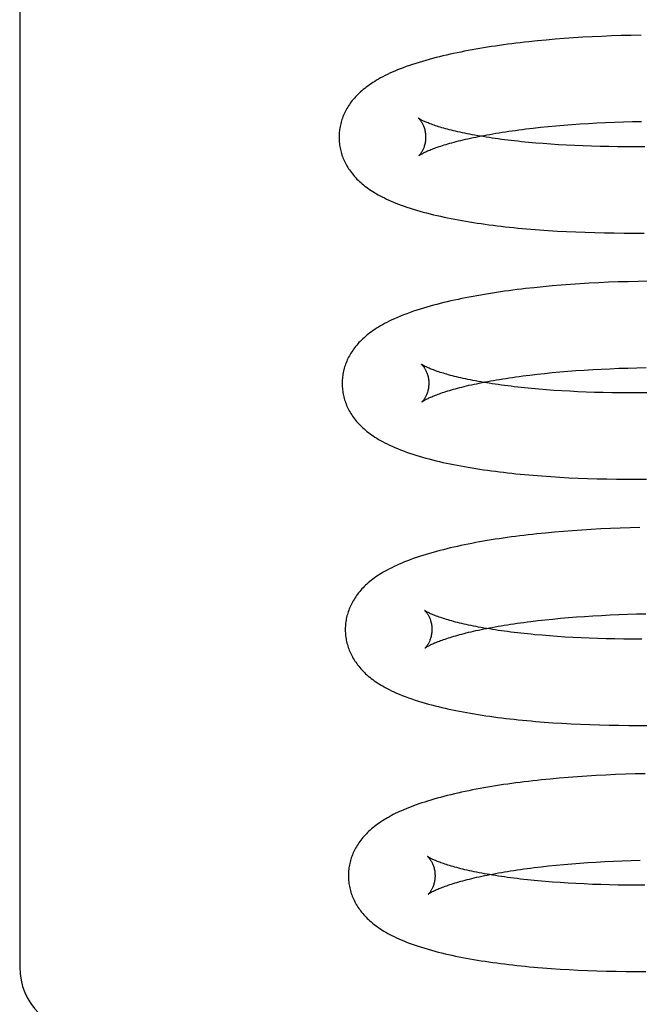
# Model space of a CAD drawing. Header units: inches. Extents: x 0 to 212, y 0 to 138.
# Tile 26 of 100: x 31.429 to 31.572, y 53.652 to 53.879. Entities that reach past the tile are written whole.
import ezdxf

# ---------------------------------------------------------------- set-up
doc = ezdxf.new("R2010")
doc.units = ezdxf.units.IN
doc.header["$LTSCALE"] = 11.6875
doc.header["$MEASUREMENT"] = 0
doc.linetypes.add('HIDDEN', pattern=[0.2, 0.1, -0.1])
doc.layers.add('DEFAULT_2', color=8, linetype='HIDDEN')

msp = doc.modelspace()

# ---------------------------------------------------------------- linework, layer by layer
at = {"layer": 'DEFAULT_2', "color": 8, "linetype": 'HIDDEN'}
for p, q in [((31.42919, 53.91464), (31.42919, 53.66043)), ((31.55074, 53.87433), (31.5487, 53.87413)), ((31.5528, 53.8745), (31.55074, 53.87433)), ((31.5549, 53.87467), (31.5528, 53.8745)), ((31.55703, 53.87482), (31.5549, 53.87467)), ((31.55918, 53.87496), (31.55703, 53.87482)), ((31.56136, 53.87508), (31.55918, 53.87496)), ((31.56357, 53.87518), (31.56136, 53.87508)), ((31.56581, 53.87527), (31.56357, 53.87518)), ((31.56806, 53.87535), (31.56581, 53.87527)), ((31.57034, 53.87541), (31.56806, 53.87535)), ((31.57265, 53.87546), (31.57034, 53.87541)), ((31.5487, 53.87413), (31.54669, 53.87392)), ((31.54603, 53.85381), (31.5477, 53.854)), ((31.5477, 53.854), (31.5494, 53.85419)), ((31.5494, 53.85419), (31.55115, 53.85437)), ((31.55115, 53.85437), (31.55294, 53.85453)), ((31.55294, 53.85453), (31.55477, 53.85469)), ((31.55477, 53.85469), (31.55664, 53.85483)), ((31.55664, 53.85483), (31.55854, 53.85497)), ((31.55854, 53.85497), (31.56048, 53.85509)), ((31.56048, 53.85509), (31.56245, 53.8552)), ((31.56245, 53.8552), (31.56445, 53.85529)), ((31.56445, 53.85529), (31.56649, 53.85538)), ((31.56649, 53.85538), (31.56855, 53.85545)), ((31.56855, 53.85545), (31.57064, 53.8555)), ((31.57064, 53.8555), (31.57275, 53.85555)), ((31.55004, 53.85043), (31.54831, 53.85057)), ((31.5518, 53.8503), (31.55004, 53.85043)), ((31.5536, 53.85019), (31.5518, 53.8503)), ((31.55544, 53.85008), (31.5536, 53.85019)), ((31.55731, 53.84999), (31.55544, 53.85008)), ((31.55922, 53.84991), (31.55731, 53.84999)), ((31.56117, 53.84984), (31.55922, 53.84991)), ((31.56315, 53.84979), (31.56117, 53.84984)), ((31.56515, 53.84975), (31.56315, 53.84979)), ((31.56719, 53.84972), (31.56515, 53.84975)), ((31.56925, 53.84971), (31.56719, 53.84972)), ((31.57135, 53.84971), (31.56925, 53.84971)), ((31.57346, 53.84972), (31.57135, 53.84971)), ((31.55121, 53.83039), (31.5533, 53.83026)), ((31.5533, 53.83026), (31.55542, 53.83015)), ((31.55542, 53.83015), (31.55756, 53.83005)), ((31.55756, 53.83005), (31.55974, 53.82997)), ((31.55974, 53.82997), (31.56194, 53.8299)), ((31.56194, 53.8299), (31.56416, 53.82985)), ((31.56416, 53.82985), (31.56642, 53.82982)), ((31.56642, 53.82982), (31.56869, 53.8298)), ((31.56869, 53.8298), (31.57099, 53.8298)), ((31.57099, 53.8298), (31.57331, 53.82981)), ((31.55207, 53.81759), (31.55001, 53.8174)), ((31.55417, 53.81777), (31.55207, 53.81759)), ((31.5563, 53.81793), (31.55417, 53.81777)), ((31.55845, 53.81807), (31.5563, 53.81793)), ((31.56064, 53.81821), (31.55845, 53.81807)), ((31.56285, 53.81832), (31.56064, 53.81821)), ((31.56509, 53.81843), (31.56285, 53.81832)), ((31.56735, 53.81851), (31.56509, 53.81843)), ((31.56964, 53.81858), (31.56735, 53.81851)), ((31.57195, 53.81864), (31.56964, 53.81858)), ((31.57428, 53.81868), (31.57195, 53.81864)), ((31.55001, 53.8174), (31.54798, 53.81719)), ((31.54693, 53.79704), (31.54861, 53.79723)), ((31.54861, 53.79723), (31.55032, 53.79742)), ((31.55032, 53.79742), (31.55208, 53.7976)), ((31.55208, 53.7976), (31.55388, 53.79776)), ((31.55388, 53.79776), (31.55572, 53.79792)), ((31.55572, 53.79792), (31.55759, 53.79806)), ((31.55759, 53.79806), (31.5595, 53.79819)), ((31.5595, 53.79819), (31.56145, 53.79831)), ((31.56145, 53.79831), (31.56343, 53.79842)), ((31.56343, 53.79842), (31.56544, 53.79851)), ((31.56544, 53.79851), (31.56748, 53.79859)), ((31.56748, 53.79859), (31.56955, 53.79866)), ((31.56955, 53.79866), (31.57165, 53.79872)), ((31.57165, 53.79872), (31.57377, 53.79876)), ((31.55076, 53.79364), (31.54904, 53.79378)), ((31.55252, 53.79351), (31.55076, 53.79364)), ((31.55432, 53.7934), (31.55252, 53.79351)), ((31.55616, 53.79329), (31.55432, 53.7934)), ((31.55804, 53.7932), (31.55616, 53.79329)), ((31.55995, 53.79312), (31.55804, 53.7932)), ((31.5619, 53.79305), (31.55995, 53.79312)), ((31.56387, 53.793), (31.5619, 53.79305)), ((31.56588, 53.79295), (31.56387, 53.793)), ((31.56792, 53.79293), (31.56588, 53.79295)), ((31.56998, 53.79291), (31.56792, 53.79293)), ((31.57207, 53.79292), (31.56998, 53.79291)), ((31.57419, 53.79293), (31.57207, 53.79292)), ((31.55176, 53.77361), (31.55385, 53.77348)), ((31.55385, 53.77348), (31.55596, 53.77336)), ((31.55596, 53.77336), (31.55811, 53.77327)), ((31.55811, 53.77327), (31.56028, 53.77318)), ((31.56028, 53.77318), (31.56248, 53.77312)), ((31.56248, 53.77312), (31.56471, 53.77306)), ((31.56471, 53.77306), (31.56696, 53.77303)), ((31.56696, 53.77303), (31.56924, 53.77301)), ((31.56924, 53.77301), (31.57154, 53.773)), ((31.57154, 53.773), (31.57386, 53.77302)), ((31.55261, 53.76078), (31.55056, 53.76059)), ((31.55469, 53.76096), (31.55261, 53.76078)), ((31.55681, 53.76112), (31.55469, 53.76096)), ((31.55895, 53.76127), (31.55681, 53.76112)), ((31.56112, 53.7614), (31.55895, 53.76127)), ((31.56332, 53.76152), (31.56112, 53.7614)), ((31.56554, 53.76162), (31.56332, 53.76152)), ((31.56779, 53.76171), (31.56554, 53.76162)), ((31.57007, 53.76178), (31.56779, 53.76171)), ((31.57237, 53.76184), (31.57007, 53.76178)), ((31.55056, 53.76059), (31.54854, 53.76038)), ((31.54718, 53.74019), (31.54883, 53.74038)), ((31.54883, 53.74038), (31.55052, 53.74057)), ((31.55052, 53.74057), (31.55226, 53.74075)), ((31.55226, 53.74075), (31.55403, 53.74092)), ((31.55403, 53.74092), (31.55585, 53.74108)), ((31.55585, 53.74108), (31.5577, 53.74122)), ((31.5577, 53.74122), (31.55959, 53.74136)), ((31.55959, 53.74136), (31.56151, 53.74148)), ((31.56151, 53.74148), (31.56347, 53.74159)), ((31.56347, 53.74159), (31.56546, 53.74169)), ((31.56546, 53.74169), (31.56748, 53.74178)), ((31.56748, 53.74178), (31.56952, 53.74185)), ((31.56952, 53.74185), (31.5716, 53.74191)), ((31.5716, 53.74191), (31.5737, 53.74195)), ((31.55148, 53.73685), (31.54976, 53.73699)), ((31.55324, 53.73672), (31.55148, 53.73685)), ((31.55504, 53.7366), (31.55324, 53.73672)), ((31.55688, 53.7365), (31.55504, 53.7366)), ((31.55876, 53.73641), (31.55688, 53.7365)), ((31.56067, 53.73633), (31.55876, 53.73641)), ((31.56261, 53.73626), (31.56067, 53.73633)), ((31.56459, 53.7362), (31.56261, 53.73626)), ((31.5666, 53.73616), (31.56459, 53.7362)), ((31.56863, 53.73614), (31.5666, 53.73616)), ((31.5707, 53.73612), (31.56863, 53.73614)), ((31.57279, 53.73612), (31.5707, 53.73612)), ((31.55229, 53.71683), (31.55437, 53.7167)), ((31.55437, 53.7167), (31.55649, 53.71658)), ((31.55649, 53.71658), (31.55863, 53.71648)), ((31.55863, 53.71648), (31.56081, 53.7164)), ((31.56081, 53.7164), (31.56301, 53.71633)), ((31.56301, 53.71633), (31.56523, 53.71628)), ((31.56523, 53.71628), (31.56749, 53.71624)), ((31.56749, 53.71624), (31.56976, 53.71622)), ((31.56976, 53.71622), (31.57206, 53.71621)), ((31.57206, 53.71621), (31.57439, 53.71622)), ((31.55373, 53.70403), (31.55166, 53.70384)), ((31.55583, 53.7042), (31.55373, 53.70403)), ((31.55795, 53.70436), (31.55583, 53.7042)), ((31.56011, 53.70451), (31.55795, 53.70436)), ((31.56229, 53.70464), (31.56011, 53.70451)), ((31.5645, 53.70475), (31.56229, 53.70464)), ((31.56674, 53.70485), (31.5645, 53.70475)), ((31.56901, 53.70494), (31.56674, 53.70485)), ((31.57129, 53.70501), (31.56901, 53.70494)), ((31.5736, 53.70506), (31.57129, 53.70501)), ((31.55166, 53.70384), (31.54963, 53.70363)), ((31.54794, 53.6834), (31.54959, 53.6836)), ((31.54959, 53.6836), (31.55129, 53.68379)), ((31.55129, 53.68379), (31.55302, 53.68397)), ((31.55302, 53.68397), (31.5548, 53.68413)), ((31.5548, 53.68413), (31.55662, 53.68429)), ((31.55662, 53.68429), (31.55847, 53.68444)), ((31.55847, 53.68444), (31.56037, 53.68457)), ((31.56037, 53.68457), (31.56229, 53.68469)), ((31.56229, 53.68469), (31.56425, 53.6848)), ((31.56425, 53.6848), (31.56624, 53.6849)), ((31.56624, 53.6849), (31.56826, 53.68499)), ((31.56826, 53.68499), (31.57031, 53.68506)), ((31.57031, 53.68506), (31.57239, 53.68512)), ((31.5522, 53.68006), (31.55048, 53.6802)), ((31.55396, 53.67993), (31.5522, 53.68006)), ((31.55576, 53.67981), (31.55396, 53.67993)), ((31.5576, 53.67971), (31.55576, 53.67981)), ((31.55948, 53.67962), (31.5576, 53.67971)), ((31.56139, 53.67953), (31.55948, 53.67962)), ((31.56333, 53.67947), (31.56139, 53.67953)), ((31.56531, 53.67941), (31.56333, 53.67947)), ((31.56732, 53.67937), (31.56531, 53.67941)), ((31.56936, 53.67935), (31.56732, 53.67937)), ((31.57142, 53.67933), (31.56936, 53.67935)), ((31.57351, 53.67933), (31.57142, 53.67933)), ((31.55186, 53.66012), (31.55392, 53.65998)), ((31.55392, 53.65998), (31.556, 53.65986)), ((31.556, 53.65986), (31.55812, 53.65975)), ((31.55812, 53.65975), (31.56027, 53.65965)), ((31.56027, 53.65965), (31.56244, 53.65958)), ((31.56244, 53.65958), (31.56464, 53.65951)), ((31.56464, 53.65951), (31.56687, 53.65947)), ((31.56687, 53.65947), (31.56912, 53.65944)), ((31.56912, 53.65944), (31.5714, 53.65942)), ((31.5714, 53.65942), (31.57369, 53.65942))]:
    msp.add_line(p, q, dxfattribs=at)
for points in [[(31.54669, 53.87392), (31.5457, 53.87381), (31.54472, 53.8737), (31.54375, 53.87359), (31.54278, 53.87347), (31.54183, 53.87334), (31.54088, 53.87321), (31.53994, 53.87308), (31.53901, 53.87295), (31.53809, 53.87281), (31.53717, 53.87267), (31.53627, 53.87252), (31.53537, 53.87237), (31.53448, 53.87222), (31.5336, 53.87207), (31.53273, 53.8719), (31.53187, 53.87174), (31.53101, 53.87157), (31.53017, 53.8714), (31.52934, 53.87122), (31.52852, 53.87104), (31.5277, 53.87086), (31.5269, 53.87067), (31.5261, 53.87048), (31.5253, 53.87028), (31.52451, 53.87007), (31.52372, 53.86986), (31.52294, 53.86964), (31.52215, 53.86941), (31.52138, 53.86918), (31.52062, 53.86894), (31.51987, 53.8687), (31.51914, 53.86845), (31.51843, 53.8682), (31.51773, 53.86794), (31.51707, 53.86769), (31.51642, 53.86743), (31.5158, 53.86717), (31.51519, 53.86691), (31.51461, 53.86665), (31.51406, 53.86638), (31.51352, 53.86612), (31.513, 53.86585), (31.5125, 53.86559), (31.51202, 53.86532), (31.51157, 53.86506), (31.51113, 53.86479), (31.5107, 53.86452), (31.5103, 53.86426), (31.50991, 53.86399), (31.50954, 53.86372), (31.50918, 53.86345), (31.50883, 53.86318), (31.50849, 53.86291), (31.50817, 53.86264), (31.50786, 53.86236), (31.50755, 53.86208), (31.50726, 53.8618), (31.50698, 53.86151), (31.50671, 53.86122), (31.50645, 53.86094), (31.5062, 53.86064), (31.50596, 53.86035), (31.50573, 53.86005), (31.50551, 53.85975), (31.5053, 53.85945), (31.50509, 53.85914), (31.5049, 53.85884), (31.50472, 53.85853), (31.50454, 53.85822), (31.50438, 53.85791), (31.50422, 53.85759), (31.50407, 53.85728), (31.50393, 53.85696), (31.5038, 53.85664), (31.50368, 53.85632), (31.50357, 53.856), (31.50347, 53.85568), (31.50337, 53.85535), (31.50329, 53.85502), (31.50321, 53.85469), (31.50314, 53.85436), (31.50308, 53.85403), (31.50303, 53.8537), (31.50299, 53.85337), (31.50295, 53.85304), (31.50293, 53.8527), (31.50291, 53.85237), (31.5029, 53.85203), (31.5029, 53.85174)], [(31.52122, 53.85631), (31.52121, 53.85632), (31.5212, 53.85633), (31.5212, 53.85632), (31.52122, 53.85631), (31.52124, 53.85629), (31.52126, 53.85627), (31.5213, 53.85624), (31.52133, 53.8562), (31.52138, 53.85615), (31.52143, 53.8561), (31.52148, 53.85604), (31.52154, 53.85598), (31.5216, 53.8559), (31.52166, 53.85582), (31.52173, 53.85573), (31.5218, 53.85563), (31.52187, 53.85552), (31.52194, 53.85541), (31.52202, 53.85528), (31.52209, 53.85515), (31.52217, 53.855), (31.52225, 53.85485), (31.52232, 53.85468), (31.5224, 53.85451), (31.52247, 53.85432), (31.52254, 53.85413), (31.52261, 53.85392), (31.52267, 53.8537), (31.52272, 53.85348), (31.52277, 53.85325), (31.52282, 53.853), (31.52285, 53.85275), (31.52288, 53.8525), (31.52289, 53.85224), (31.5229, 53.852)], [(31.54831, 53.85057), (31.54664, 53.85072), (31.54581, 53.8508), (31.545, 53.85088), (31.5442, 53.85097), (31.54341, 53.85105), (31.54264, 53.85114), (31.54187, 53.85123), (31.54112, 53.85133), (31.54038, 53.85142), (31.53965, 53.85152), (31.53893, 53.85162), (31.53823, 53.85172), (31.53754, 53.85183), (31.53686, 53.85193), (31.5362, 53.85204), (31.53554, 53.85215), (31.53491, 53.85226), (31.53428, 53.85237), (31.53367, 53.85248), (31.53308, 53.85259), (31.53249, 53.85271), (31.53193, 53.85282), (31.53137, 53.85294), (31.53084, 53.85306), (31.53031, 53.85317), (31.5298, 53.85329), (31.52931, 53.85341), (31.52883, 53.85353), (31.52836, 53.85364), (31.52791, 53.85376), (31.52748, 53.85388), (31.52706, 53.854), (31.52666, 53.85411), (31.52627, 53.85423), (31.52589, 53.85434), (31.52554, 53.85446), (31.52519, 53.85457), (31.52487, 53.85468), (31.52455, 53.85479), (31.52426, 53.85489), (31.52397, 53.855), (31.52371, 53.8551), (31.52346, 53.8552), (31.52322, 53.85529), (31.523, 53.85539), (31.52279, 53.85548), (31.5226, 53.85556), (31.52242, 53.85565), (31.52226, 53.85572), (31.5221, 53.8558), (31.52197, 53.85587), (31.52184, 53.85594), (31.52173, 53.856), (31.52163, 53.85605), (31.52154, 53.85611), (31.52146, 53.85615), (31.52139, 53.85619), (31.52133, 53.85623), (31.52129, 53.85626), (31.52125, 53.85629), (31.52123, 53.85631), (31.52122, 53.85631)], [(31.5029, 53.85174), (31.50291, 53.85146), (31.50293, 53.85112), (31.50295, 53.85078), (31.50299, 53.85044), (31.50303, 53.85011), (31.50308, 53.84977), (31.50314, 53.84944), (31.50321, 53.84911), (31.50329, 53.84878), (31.50338, 53.84845), (31.50347, 53.84812), (31.50358, 53.8478), (31.50369, 53.84747), (31.50381, 53.84715), (31.50395, 53.84683), (31.50408, 53.84651), (31.50423, 53.8462), (31.50439, 53.84589), (31.50456, 53.84558), (31.50473, 53.84527), (31.50492, 53.84496), (31.50511, 53.84465), (31.50532, 53.84435), (31.50554, 53.84404), (31.50576, 53.84374), (31.506, 53.84343), (31.50625, 53.84314), (31.50651, 53.84284), (31.50677, 53.84255), (31.50705, 53.84226), (31.50733, 53.84198), (31.50762, 53.84171), (31.50792, 53.84143), (31.50823, 53.84116), (31.50855, 53.8409), (31.50888, 53.84064), (31.50922, 53.84038), (31.50957, 53.84012), (31.50993, 53.83987), (31.51031, 53.83962), (31.5107, 53.83937), (31.5111, 53.83912), (31.51152, 53.83887), (31.51195, 53.83863), (31.51241, 53.83838), (31.51287, 53.83814), (31.51336, 53.83789), (31.51386, 53.83765), (31.51437, 53.83741), (31.51491, 53.83718), (31.51546, 53.83694), (31.51604, 53.83671), (31.51664, 53.83647), (31.51726, 53.83624), (31.51791, 53.83601), (31.51859, 53.83577), (31.51929, 53.83554), (31.52002, 53.83531), (31.52077, 53.83508), (31.52155, 53.83486), (31.52233, 53.83464), (31.52313, 53.83443), (31.52392, 53.83422), (31.52473, 53.83403), (31.52553, 53.83384), (31.52633, 53.83366), (31.52714, 53.83348), (31.52795, 53.83331), (31.52878, 53.83314), (31.52961, 53.83298), (31.53045, 53.83282), (31.53131, 53.83267), (31.53217, 53.83252), (31.53304, 53.83238), (31.53392, 53.83224), (31.53481, 53.8321), (31.53571, 53.83197), (31.53661, 53.83184), (31.53752, 53.83172), (31.53845, 53.8316), (31.53938, 53.83148), (31.54032, 53.83137), (31.54127, 53.83126), (31.54222, 53.83116), (31.54319, 53.83105), (31.54416, 53.83096), (31.54515, 53.83087), (31.54614, 53.83078), (31.54714, 53.83069), (31.54814, 53.83061), (31.54916, 53.83053), (31.55121, 53.83039)], [(31.52131, 53.84763), (31.52131, 53.84763), (31.52132, 53.84764), (31.52134, 53.84765), (31.52137, 53.84767), (31.5214, 53.8477), (31.52145, 53.84773), (31.52151, 53.84777), (31.52157, 53.84781), (31.52165, 53.84786), (31.52174, 53.84792), (31.52184, 53.84798), (31.52196, 53.84804), (31.52208, 53.84811), (31.52222, 53.84819), (31.52238, 53.84827), (31.52254, 53.84835), (31.52272, 53.84844), (31.52292, 53.84853), (31.52312, 53.84863), (31.52335, 53.84873), (31.52358, 53.84883), (31.52384, 53.84894), (31.5241, 53.84905), (31.52438, 53.84916), (31.52468, 53.84927), (31.52499, 53.84939), (31.52532, 53.84951), (31.52567, 53.84963), (31.52603, 53.84975), (31.5264, 53.84988), (31.52679, 53.85), (31.5272, 53.85013), (31.52762, 53.85026), (31.52805, 53.85039), (31.52851, 53.85052), (31.52897, 53.85065), (31.52945, 53.85078), (31.52995, 53.85091), (31.53046, 53.85104), (31.53099, 53.85117), (31.53153, 53.8513), (31.53208, 53.85143), (31.53265, 53.85156), (31.53324, 53.85169), (31.53384, 53.85182), (31.53445, 53.85195), (31.53508, 53.85208), (31.53572, 53.8522), (31.53637, 53.85233), (31.53704, 53.85245), (31.53772, 53.85257), (31.53841, 53.8527), (31.53912, 53.85281), (31.53984, 53.85293), (31.54057, 53.85305), (31.54131, 53.85316), (31.54207, 53.85327), (31.54284, 53.85338), (31.54362, 53.85349), (31.54441, 53.8536), (31.54522, 53.8537), (31.54603, 53.85381)], [(31.5229, 53.852), (31.5229, 53.85176), (31.52289, 53.85149), (31.52287, 53.85124), (31.52284, 53.85099), (31.5228, 53.85074), (31.52276, 53.85051), (31.52271, 53.85028), (31.52265, 53.85006), (31.52259, 53.84985), (31.52253, 53.84965), (31.52246, 53.84947), (31.52239, 53.84929), (31.52232, 53.84912), (31.52224, 53.84897), (31.52217, 53.84882), (31.5221, 53.84868), (31.52203, 53.84856), (31.52195, 53.84844), (31.52189, 53.84833), (31.52182, 53.84823), (31.52175, 53.84814), (31.52169, 53.84806), (31.52163, 53.84798), (31.52158, 53.84791), (31.52153, 53.84785), (31.52148, 53.8478), (31.52144, 53.84775), (31.5214, 53.84772), (31.52137, 53.84768), (31.52134, 53.84766), (31.52132, 53.84764), (31.52131, 53.84763), (31.52131, 53.84763)], [(31.54798, 53.81719), (31.54697, 53.81708), (31.54598, 53.81697), (31.54499, 53.81686), (31.54401, 53.81674), (31.54304, 53.81661), (31.54208, 53.81649), (31.54113, 53.81636), (31.54018, 53.81622), (31.53925, 53.81609), (31.53832, 53.81595), (31.53741, 53.8158), (31.5365, 53.81565), (31.5356, 53.8155), (31.53471, 53.81534), (31.53383, 53.81518), (31.53295, 53.81502), (31.53209, 53.81485), (31.53123, 53.81468), (31.53038, 53.8145), (31.52954, 53.81432), (31.52871, 53.81413), (31.52788, 53.81394), (31.52707, 53.81375), (31.52627, 53.81355), (31.52548, 53.81335), (31.5247, 53.81314), (31.52393, 53.81293), (31.52316, 53.81271), (31.5224, 53.81248), (31.52163, 53.81224), (31.52087, 53.812), (31.5201, 53.81174), (31.51933, 53.81147), (31.51857, 53.81119), (31.51781, 53.81091), (31.51709, 53.81061), (31.51638, 53.81032), (31.51571, 53.81003), (31.51509, 53.80974), (31.51449, 53.80945), (31.51394, 53.80918), (31.51342, 53.8089), (31.51293, 53.80864), (31.51246, 53.80837), (31.51202, 53.8081), (31.51159, 53.80784), (31.51117, 53.80757), (31.51077, 53.8073), (31.51039, 53.80703), (31.51002, 53.80676), (31.50966, 53.80648), (31.50932, 53.80621), (31.50899, 53.80593), (31.50867, 53.80565), (31.50836, 53.80537), (31.50807, 53.80509), (31.50778, 53.8048), (31.50751, 53.80451), (31.50724, 53.80422), (31.50699, 53.80393), (31.50674, 53.80363), (31.50651, 53.80333), (31.50628, 53.80303), (31.50606, 53.80272), (31.50586, 53.80242), (31.50566, 53.80211), (31.50547, 53.8018), (31.50529, 53.80148), (31.50512, 53.80117), (31.50496, 53.80085), (31.50481, 53.80053), (31.50467, 53.80021), (31.50454, 53.79989), (31.50442, 53.79957), (31.5043, 53.79925), (31.5042, 53.79892), (31.5041, 53.79859), (31.50401, 53.79826), (31.50394, 53.79793), (31.50386, 53.7976), (31.5038, 53.79726), (31.50375, 53.79693), (31.50371, 53.79659), (31.50367, 53.79626), (31.50365, 53.79592), (31.50363, 53.79558), (31.50362, 53.79524), (31.50362, 53.79495)], [(31.52194, 53.79952), (31.52193, 53.79953), (31.52192, 53.79953), (31.52192, 53.79953), (31.52194, 53.79952), (31.52196, 53.7995), (31.52198, 53.79948), (31.52202, 53.79945), (31.52205, 53.79941), (31.5221, 53.79936), (31.52215, 53.79931), (31.5222, 53.79925), (31.52226, 53.79918), (31.52232, 53.79911), (31.52238, 53.79903), (31.52245, 53.79894), (31.52252, 53.79884), (31.52259, 53.79873), (31.52266, 53.79862), (31.52274, 53.79849), (31.52281, 53.79836), (31.52289, 53.79821), (31.52297, 53.79806), (31.52304, 53.79789), (31.52312, 53.79772), (31.52319, 53.79753), (31.52326, 53.79734), (31.52333, 53.79713), (31.52339, 53.79691), (31.52344, 53.79669), (31.52349, 53.79645), (31.52354, 53.79621), (31.52357, 53.79596), (31.5236, 53.79571), (31.52361, 53.79544), (31.52362, 53.79521)], [(31.54904, 53.79378), (31.54736, 53.79393), (31.54654, 53.79401), (31.54573, 53.79409), (31.54493, 53.79418), (31.54414, 53.79426), (31.54336, 53.79435), (31.5426, 53.79444), (31.54184, 53.79454), (31.5411, 53.79463), (31.54037, 53.79473), (31.53966, 53.79483), (31.53895, 53.79493), (31.53826, 53.79503), (31.53759, 53.79514), (31.53692, 53.79525), (31.53627, 53.79535), (31.53563, 53.79546), (31.53501, 53.79557), (31.5344, 53.79569), (31.5338, 53.7958), (31.53322, 53.79591), (31.53265, 53.79603), (31.5321, 53.79615), (31.53156, 53.79626), (31.53104, 53.79638), (31.53053, 53.7965), (31.53003, 53.79662), (31.52955, 53.79673), (31.52909, 53.79685), (31.52864, 53.79697), (31.5282, 53.79709), (31.52778, 53.79721), (31.52738, 53.79732), (31.52699, 53.79744), (31.52662, 53.79755), (31.52626, 53.79766), (31.52592, 53.79778), (31.52559, 53.79789), (31.52528, 53.798), (31.52498, 53.7981), (31.5247, 53.79821), (31.52443, 53.79831), (31.52418, 53.79841), (31.52394, 53.7985), (31.52372, 53.7986), (31.52351, 53.79869), (31.52332, 53.79877), (31.52314, 53.79885), (31.52298, 53.79893), (31.52282, 53.79901), (31.52269, 53.79908), (31.52256, 53.79914), (31.52245, 53.79921), (31.52235, 53.79926), (31.52226, 53.79932), (31.52218, 53.79936), (31.52211, 53.7994), (31.52206, 53.79944), (31.52201, 53.79947), (31.52197, 53.79949), (31.52195, 53.79951), (31.52194, 53.79952)], [(31.52203, 53.79084), (31.52204, 53.79085), (31.52206, 53.79086), (31.52209, 53.79088), (31.52213, 53.79091), (31.52217, 53.79094), (31.52223, 53.79098), (31.5223, 53.79103), (31.52238, 53.79108), (31.52247, 53.79113), (31.52258, 53.79119), (31.52269, 53.79126), (31.52282, 53.79133), (31.52296, 53.79141), (31.52311, 53.79149), (31.52328, 53.79157), (31.52346, 53.79166), (31.52366, 53.79175), (31.52387, 53.79185), (31.52409, 53.79195), (31.52433, 53.79205), (31.52459, 53.79216), (31.52486, 53.79227), (31.52514, 53.79238), (31.52544, 53.7925), (31.52576, 53.79262), (31.52609, 53.79274), (31.52644, 53.79286), (31.5268, 53.79298), (31.52718, 53.79311), (31.52757, 53.79323), (31.52798, 53.79336), (31.5284, 53.79349), (31.52884, 53.79362), (31.5293, 53.79375), (31.52977, 53.79388), (31.53025, 53.79401), (31.53075, 53.79414), (31.53127, 53.79427), (31.5318, 53.7944), (31.53234, 53.79454), (31.5329, 53.79467), (31.53348, 53.7948), (31.53406, 53.79493), (31.53467, 53.79505), (31.53528, 53.79518), (31.53591, 53.79531), (31.53656, 53.79544), (31.53722, 53.79556), (31.53789, 53.79568), (31.53857, 53.79581), (31.53927, 53.79593), (31.53998, 53.79605), (31.5407, 53.79616), (31.54144, 53.79628), (31.54219, 53.79639), (31.54295, 53.79651), (31.54372, 53.79662), (31.54451, 53.79672), (31.5453, 53.79683), (31.54611, 53.79693), (31.54693, 53.79704)], [(31.50362, 53.79495), (31.50363, 53.79467), (31.50365, 53.79433), (31.50367, 53.79399), (31.5037, 53.79366), (31.50375, 53.79332), (31.5038, 53.79299), (31.50386, 53.79265), (31.50393, 53.79232), (31.50401, 53.79199), (31.5041, 53.79166), (31.50419, 53.79133), (31.5043, 53.79101), (31.50441, 53.79069), (31.50453, 53.79036), (31.50466, 53.79004), (31.5048, 53.78973), (31.50495, 53.78941), (31.50511, 53.7891), (31.50528, 53.78879), (31.50545, 53.78848), (31.50564, 53.78817), (31.50583, 53.78786), (31.50604, 53.78756), (31.50625, 53.78726), (31.50648, 53.78695), (31.50671, 53.78665), (31.50696, 53.78635), (31.50722, 53.78605), (31.50749, 53.78576), (31.50778, 53.78546), (31.50807, 53.78517), (31.50838, 53.78489), (31.50869, 53.7846), (31.50902, 53.78432), (31.50935, 53.78405), (31.5097, 53.78377), (31.51006, 53.7835), (31.51043, 53.78324), (31.51081, 53.78298), (31.5112, 53.78271), (31.51161, 53.78246), (31.51204, 53.7822), (31.51249, 53.78194), (31.51297, 53.78167), (31.51347, 53.78141), (31.51399, 53.78114), (31.51455, 53.78087), (31.51514, 53.7806), (31.51576, 53.78033), (31.5164, 53.78006), (31.51707, 53.7798), (31.51775, 53.77953), (31.51846, 53.77928), (31.51917, 53.77903), (31.51991, 53.77879), (31.52065, 53.77855), (31.5214, 53.77832), (31.52216, 53.7781), (31.52293, 53.77788), (31.52371, 53.77767), (31.5245, 53.77747), (31.52529, 53.77727), (31.52609, 53.77708), (31.52689, 53.7769), (31.5277, 53.77672), (31.52852, 53.77655), (31.52934, 53.77638), (31.53018, 53.77622), (31.53102, 53.77606), (31.53187, 53.77591), (31.53274, 53.77576), (31.53361, 53.77561), (31.53448, 53.77547), (31.53537, 53.77533), (31.53627, 53.7752), (31.53717, 53.77507), (31.53808, 53.77495), (31.539, 53.77483), (31.53993, 53.77471), (31.54087, 53.7746), (31.54182, 53.77449), (31.54278, 53.77438), (31.54374, 53.77428), (31.54472, 53.77418), (31.5457, 53.77409), (31.54669, 53.774), (31.54769, 53.77391), (31.54869, 53.77383), (31.54971, 53.77375), (31.55176, 53.77361)], [(31.52362, 53.79521), (31.52362, 53.79496), (31.52361, 53.7947), (31.52359, 53.79444), (31.52356, 53.79419), (31.52352, 53.79395), (31.52348, 53.79371), (31.52343, 53.79348), (31.52337, 53.79327), (31.52331, 53.79306), (31.52325, 53.79286), (31.52318, 53.79267), (31.52311, 53.79249), (31.52303, 53.79233), (31.52296, 53.79217), (31.52289, 53.79202), (31.52281, 53.79189), (31.52274, 53.79176), (31.52267, 53.79164), (31.5226, 53.79154), (31.52254, 53.79144), (31.52247, 53.79134), (31.52241, 53.79126), (31.52235, 53.79119), (31.52229, 53.79112), (31.52224, 53.79106), (31.5222, 53.79101), (31.52216, 53.79096), (31.52212, 53.79092), (31.52209, 53.79089), (31.52206, 53.79087), (31.52204, 53.79085), (31.52203, 53.79084), (31.52203, 53.79084)], [(31.54854, 53.76038), (31.54754, 53.76028), (31.54655, 53.76016), (31.54557, 53.76005), (31.5446, 53.75993), (31.54363, 53.75981), (31.54268, 53.75968), (31.54173, 53.75955), (31.54079, 53.75942), (31.53986, 53.75928), (31.53894, 53.75914), (31.53803, 53.75899), (31.53712, 53.75885), (31.53623, 53.75869), (31.53534, 53.75854), (31.53446, 53.75838), (31.53359, 53.75821), (31.53273, 53.75805), (31.53188, 53.75787), (31.53105, 53.7577), (31.53022, 53.75752), (31.5294, 53.75734), (31.52858, 53.75715), (31.52778, 53.75695), (31.52698, 53.75675), (31.52618, 53.75655), (31.52539, 53.75634), (31.5246, 53.75612), (31.52381, 53.75589), (31.52303, 53.75566), (31.52226, 53.75542), (31.52151, 53.75518), (31.52077, 53.75493), (31.52005, 53.75468), (31.51935, 53.75442), (31.51867, 53.75417), (31.51801, 53.75391), (31.51738, 53.75365), (31.51677, 53.75339), (31.51618, 53.75312), (31.51562, 53.75286), (31.51507, 53.75259), (31.51455, 53.75233), (31.51404, 53.75206), (31.51356, 53.75179), (31.5131, 53.75153), (31.51265, 53.75126), (31.51222, 53.75099), (31.51181, 53.75072), (31.51142, 53.75046), (31.51104, 53.75019), (31.51068, 53.74992), (31.51033, 53.74965), (31.50999, 53.74937), (31.50966, 53.7491), (31.50934, 53.74882), (31.50904, 53.74854), (31.50874, 53.74825), (31.50846, 53.74797), (31.50819, 53.74768), (31.50793, 53.74739), (31.50767, 53.7471), (31.50743, 53.7468), (31.5072, 53.7465), (31.50697, 53.7462), (31.50676, 53.7459), (31.50655, 53.74559), (31.50636, 53.74529), (31.50617, 53.74498), (31.506, 53.74466), (31.50583, 53.74435), (31.50567, 53.74403), (31.50552, 53.74372), (31.50538, 53.7434), (31.50525, 53.74308), (31.50513, 53.74276), (31.50502, 53.74244), (31.50491, 53.74211), (31.50482, 53.74178), (31.50473, 53.74146), (31.50465, 53.74113), (31.50458, 53.74079), (31.50452, 53.74046), (31.50447, 53.74013), (31.50443, 53.73979), (31.50439, 53.73946), (31.50437, 53.73912), (31.50435, 53.73879), (31.50434, 53.73845), (31.50434, 53.73816)], [(31.52266, 53.74273), (31.52265, 53.74274), (31.52264, 53.74274), (31.52264, 53.74274), (31.52266, 53.74273), (31.52268, 53.74271), (31.5227, 53.74269), (31.52274, 53.74265), (31.52277, 53.74262), (31.52282, 53.74257), (31.52287, 53.74252), (31.52292, 53.74246), (31.52298, 53.74239), (31.52304, 53.74232), (31.5231, 53.74224), (31.52317, 53.74215), (31.52324, 53.74205), (31.52331, 53.74194), (31.52338, 53.74183), (31.52346, 53.7417), (31.52353, 53.74157), (31.52361, 53.74142), (31.52369, 53.74127), (31.52376, 53.7411), (31.52384, 53.74093), (31.52391, 53.74074), (31.52398, 53.74054), (31.52405, 53.74034), (31.52411, 53.74012), (31.52416, 53.7399), (31.52421, 53.73966), (31.52426, 53.73942), (31.52429, 53.73917), (31.52432, 53.73891), (31.52433, 53.73865), (31.52434, 53.73842)], [(31.54976, 53.73699), (31.54808, 53.73714), (31.54726, 53.73722), (31.54644, 53.7373), (31.54564, 53.73739), (31.54486, 53.73747), (31.54408, 53.73756), (31.54331, 53.73765), (31.54256, 53.73775), (31.54182, 53.73784), (31.54109, 53.73794), (31.54037, 53.73804), (31.53967, 53.73814), (31.53898, 53.73824), (31.5383, 53.73835), (31.53764, 53.73846), (31.53699, 53.73856), (31.53635, 53.73867), (31.53572, 53.73878), (31.53511, 53.7389), (31.53452, 53.73901), (31.53394, 53.73912), (31.53337, 53.73924), (31.53282, 53.73936), (31.53228, 53.73947), (31.53175, 53.73959), (31.53124, 53.73971), (31.53075, 53.73983), (31.53027, 53.73994), (31.5298, 53.74006), (31.52935, 53.74018), (31.52892, 53.7403), (31.5285, 53.74041), (31.5281, 53.74053), (31.52771, 53.74065), (31.52733, 53.74076), (31.52698, 53.74087), (31.52663, 53.74099), (31.5263, 53.7411), (31.52599, 53.74121), (31.5257, 53.74131), (31.52542, 53.74142), (31.52515, 53.74152), (31.5249, 53.74162), (31.52466, 53.74171), (31.52444, 53.7418), (31.52423, 53.74189), (31.52404, 53.74198), (31.52386, 53.74206), (31.5237, 53.74214), (31.52355, 53.74222), (31.52341, 53.74229), (31.52328, 53.74235), (31.52317, 53.74242), (31.52307, 53.74247), (31.52298, 53.74252), (31.5229, 53.74257), (31.52283, 53.74261), (31.52278, 53.74265), (31.52273, 53.74268), (31.52269, 53.7427), (31.52267, 53.74272), (31.52266, 53.74273)], [(31.50434, 53.73816), (31.50435, 53.73788), (31.50437, 53.73754), (31.50439, 53.7372), (31.50443, 53.73686), (31.50447, 53.73653), (31.50452, 53.73619), (31.50458, 53.73586), (31.50465, 53.73553), (31.50473, 53.7352), (31.50482, 53.73487), (31.50491, 53.73454), (31.50502, 53.73421), (31.50513, 53.73389), (31.50525, 53.73357), (31.50539, 53.73325), (31.50553, 53.73293), (31.50567, 53.73261), (31.50583, 53.7323), (31.506, 53.73199), (31.50618, 53.73168), (31.50636, 53.73137), (31.50656, 53.73106), (31.50676, 53.73076), (31.50698, 53.73046), (31.5072, 53.73016), (31.50744, 53.72986), (31.50768, 53.72957), (31.50793, 53.72928), (31.50819, 53.72899), (31.50847, 53.7287), (31.50875, 53.72842), (31.50904, 53.72814), (31.50935, 53.72787), (31.50966, 53.72759), (31.50999, 53.72732), (31.51032, 53.72705), (31.51067, 53.72679), (31.51104, 53.72652), (31.51141, 53.72626), (31.5118, 53.726), (31.51221, 53.72574), (31.51263, 53.72548), (31.51307, 53.72523), (31.51352, 53.72497), (31.514, 53.72472), (31.5145, 53.72446), (31.51502, 53.7242), (31.51558, 53.72394), (31.51617, 53.72367), (31.5168, 53.7234), (31.51748, 53.72313), (31.51819, 53.72285), (31.51893, 53.72258), (31.51969, 53.72231), (31.52046, 53.72205), (31.52123, 53.7218), (31.52199, 53.72157), (31.52275, 53.72134), (31.52352, 53.72113), (31.52428, 53.72092), (31.52506, 53.72072), (31.52584, 53.72053), (31.52663, 53.72034), (31.52743, 53.72015), (31.52824, 53.71997), (31.52906, 53.7198), (31.52988, 53.71963), (31.53072, 53.71946), (31.53157, 53.7193), (31.53242, 53.71915), (31.53328, 53.719), (31.53415, 53.71885), (31.53502, 53.71871), (31.53591, 53.71857), (31.5368, 53.71844), (31.53771, 53.71831), (31.53862, 53.71818), (31.53954, 53.71806), (31.54047, 53.71794), (31.54141, 53.71783), (31.54235, 53.71772), (31.54331, 53.71761), (31.54427, 53.71751), (31.54525, 53.71741), (31.54623, 53.71732), (31.54722, 53.71723), (31.54822, 53.71714), (31.54922, 53.71706), (31.55024, 53.71698), (31.55229, 53.71683)], [(31.52275, 53.73405), (31.52276, 53.73405), (31.52278, 53.73407), (31.5228, 53.73409), (31.52284, 53.73411), (31.52288, 53.73414), (31.52294, 53.73418), (31.523, 53.73422), (31.52308, 53.73427), (31.52317, 53.73433), (31.52327, 53.73439), (31.52338, 53.73445), (31.5235, 53.73452), (31.52364, 53.73459), (31.52379, 53.73467), (31.52395, 53.73475), (31.52413, 53.73484), (31.52432, 53.73493), (31.52452, 53.73503), (31.52474, 53.73513), (31.52497, 53.73523), (31.52522, 53.73533), (31.52549, 53.73544), (31.52576, 53.73555), (31.52606, 53.73567), (31.52636, 53.73578), (31.52669, 53.7359), (31.52703, 53.73602), (31.52738, 53.73614), (31.52775, 53.73627), (31.52814, 53.73639), (31.52854, 53.73652), (31.52895, 53.73665), (31.52938, 53.73677), (31.52983, 53.7369), (31.53029, 53.73703), (31.53077, 53.73716), (31.53126, 53.73729), (31.53176, 53.73742), (31.53228, 53.73755), (31.53282, 53.73769), (31.53337, 53.73782), (31.53393, 53.73794), (31.53451, 53.73807), (31.5351, 53.7382), (31.53571, 53.73833), (31.53633, 53.73846), (31.53696, 53.73858), (31.53761, 53.73871), (31.53827, 53.73883), (31.53894, 53.73895), (31.53963, 53.73907), (31.54033, 53.73919), (31.54104, 53.73931), (31.54177, 53.73943), (31.5425, 53.73954), (31.54325, 53.73965), (31.54401, 53.73977), (31.54479, 53.73987), (31.54557, 53.73998), (31.54637, 53.74008), (31.54718, 53.74019)], [(31.52434, 53.73842), (31.52434, 53.73818), (31.52433, 53.73791), (31.52431, 53.73766), (31.52428, 53.73741), (31.52424, 53.73716), (31.5242, 53.73693), (31.52415, 53.7367), (31.5241, 53.73648), (31.52403, 53.73628), (31.52397, 53.73608), (31.5239, 53.73589), (31.52383, 53.73571), (31.52376, 53.73555), (31.52369, 53.73539), (31.52361, 53.73525), (31.52354, 53.73511), (31.52347, 53.73498), (31.5234, 53.73486), (31.52333, 53.73476), (31.52326, 53.73466), (31.5232, 53.73456), (31.52314, 53.73448), (31.52308, 53.7344), (31.52302, 53.73434), (31.52297, 53.73428), (31.52292, 53.73422), (31.52288, 53.73418), (31.52284, 53.73414), (31.52281, 53.73411), (31.52279, 53.73408), (31.52277, 53.73406), (31.52275, 53.73405), (31.52275, 53.73404)], [(31.54963, 53.70363), (31.54863, 53.70353), (31.54763, 53.70341), (31.54664, 53.7033), (31.54566, 53.70318), (31.54469, 53.70306), (31.54373, 53.70293), (31.54278, 53.7028), (31.54183, 53.70267), (31.54089, 53.70254), (31.53997, 53.7024), (31.53905, 53.70225), (31.53814, 53.7021), (31.53724, 53.70195), (31.53635, 53.7018), (31.53546, 53.70164), (31.53459, 53.70147), (31.53373, 53.70131), (31.53287, 53.70114), (31.53202, 53.70096), (31.53118, 53.70078), (31.53035, 53.7006), (31.52953, 53.70041), (31.52871, 53.70021), (31.5279, 53.70001), (31.5271, 53.69981), (31.52632, 53.6996), (31.52555, 53.6994), (31.5248, 53.69918), (31.52407, 53.69897), (31.52336, 53.69875), (31.52267, 53.69853), (31.522, 53.69831), (31.52134, 53.69809), (31.52071, 53.69787), (31.5201, 53.69765), (31.51952, 53.69743), (31.51895, 53.6972), (31.5184, 53.69698), (31.51787, 53.69676), (31.51735, 53.69653), (31.51685, 53.69631), (31.51637, 53.69608), (31.51589, 53.69585), (31.51543, 53.69562), (31.51498, 53.69539), (31.51454, 53.69515), (31.51412, 53.69491), (31.5137, 53.69467), (31.5133, 53.69442), (31.5129, 53.69417), (31.51251, 53.69392), (31.51214, 53.69366), (31.51177, 53.69341), (31.51142, 53.69314), (31.51107, 53.69288), (31.51074, 53.69261), (31.51041, 53.69233), (31.51009, 53.69205), (31.50979, 53.69177), (31.50949, 53.69149), (31.50921, 53.6912), (31.50893, 53.69092), (31.50867, 53.69063), (31.50842, 53.69033), (31.50817, 53.69004), (31.50794, 53.68974), (31.50771, 53.68944), (31.5075, 53.68913), (31.50729, 53.68883), (31.50709, 53.68852), (31.50691, 53.68821), (31.50673, 53.68789), (31.50656, 53.68758), (31.5064, 53.68726), (31.50625, 53.68695), (31.50611, 53.68663), (31.50598, 53.68631), (31.50586, 53.68598), (31.50574, 53.68566), (31.50564, 53.68533), (31.50554, 53.685), (31.50545, 53.68467), (31.50537, 53.68434), (31.5053, 53.68401), (31.50524, 53.68368), (31.50519, 53.68334), (31.50515, 53.68301), (31.50511, 53.68267), (31.50509, 53.68234), (31.50507, 53.682), (31.50506, 53.68166), (31.50506, 53.68137)], [(31.52338, 53.68594), (31.52337, 53.68595), (31.52336, 53.68595), (31.52336, 53.68595), (31.52338, 53.68594), (31.5234, 53.68592), (31.52342, 53.68589), (31.52346, 53.68586), (31.52349, 53.68583), (31.52354, 53.68578), (31.52359, 53.68573), (31.52364, 53.68567), (31.5237, 53.6856), (31.52376, 53.68553), (31.52382, 53.68545), (31.52389, 53.68536), (31.52396, 53.68526), (31.52403, 53.68515), (31.5241, 53.68503), (31.52418, 53.68491), (31.52425, 53.68477), (31.52433, 53.68463), (31.52441, 53.68448), (31.52448, 53.68431), (31.52456, 53.68414), (31.52463, 53.68395), (31.5247, 53.68375), (31.52477, 53.68355), (31.52483, 53.68333), (31.52488, 53.68311), (31.52493, 53.68287), (31.52498, 53.68263), (31.52501, 53.68238), (31.52504, 53.68212), (31.52505, 53.68186), (31.52506, 53.68162)], [(31.55048, 53.6802), (31.5488, 53.68035), (31.54798, 53.68043), (31.54717, 53.68051), (31.54637, 53.68059), (31.54558, 53.68068), (31.5448, 53.68077), (31.54404, 53.68086), (31.54328, 53.68095), (31.54254, 53.68105), (31.54181, 53.68115), (31.5411, 53.68125), (31.54039, 53.68135), (31.5397, 53.68145), (31.53902, 53.68156), (31.53836, 53.68166), (31.53771, 53.68177), (31.53707, 53.68188), (31.53645, 53.68199), (31.53584, 53.68211), (31.53524, 53.68222), (31.53466, 53.68233), (31.53409, 53.68245), (31.53354, 53.68256), (31.533, 53.68268), (31.53247, 53.6828), (31.53197, 53.68292), (31.53147, 53.68303), (31.53099, 53.68315), (31.53053, 53.68327), (31.53008, 53.68339), (31.52964, 53.68351), (31.52922, 53.68362), (31.52882, 53.68374), (31.52843, 53.68386), (31.52805, 53.68397), (31.52769, 53.68408), (31.52735, 53.6842), (31.52702, 53.68431), (31.52671, 53.68441), (31.52642, 53.68452), (31.52614, 53.68462), (31.52587, 53.68473), (31.52562, 53.68482), (31.52538, 53.68492), (31.52516, 53.68501), (31.52495, 53.6851), (31.52476, 53.68519), (31.52458, 53.68527), (31.52442, 53.68535), (31.52427, 53.68543), (31.52413, 53.6855), (31.524, 53.68556), (31.52389, 53.68562), (31.52379, 53.68568), (31.5237, 53.68573), (31.52362, 53.68578), (31.52355, 53.68582), (31.5235, 53.68586), (31.52345, 53.68589), (31.52341, 53.68591), (31.52339, 53.68593), (31.52338, 53.68594)], [(31.50506, 53.68137), (31.50507, 53.68109), (31.50509, 53.68075), (31.50511, 53.68041), (31.50514, 53.68008), (31.50519, 53.67975), (31.50524, 53.67941), (31.5053, 53.67908), (31.50537, 53.67875), (31.50545, 53.67842), (31.50553, 53.67809), (31.50563, 53.67777), (31.50573, 53.67744), (31.50584, 53.67712), (31.50597, 53.6768), (31.5061, 53.67648), (31.50623, 53.67616), (31.50638, 53.67585), (31.50654, 53.67554), (31.5067, 53.67523), (31.50688, 53.67492), (31.50706, 53.67461), (31.50726, 53.6743), (31.50746, 53.674), (31.50767, 53.6737), (31.50789, 53.6734), (31.50812, 53.67311), (31.50837, 53.67282), (31.50862, 53.67253), (31.50888, 53.67224), (31.50915, 53.67196), (31.50943, 53.67167), (31.50972, 53.6714), (31.51002, 53.67112), (31.51033, 53.67085), (31.51065, 53.67058), (31.51098, 53.67031), (31.51133, 53.67005), (31.51169, 53.66978), (31.51206, 53.66952), (31.51244, 53.66926), (31.51284, 53.669), (31.51326, 53.66875), (31.51369, 53.66849), (31.51415, 53.66823), (31.51462, 53.66798), (31.51511, 53.66772), (31.51562, 53.66747), (31.51615, 53.66722), (31.5167, 53.66697), (31.51727, 53.66672), (31.51786, 53.66647), (31.51848, 53.66622), (31.51912, 53.66598), (31.51979, 53.66573), (31.52048, 53.66549), (31.5212, 53.66525), (31.52193, 53.66501), (31.52269, 53.66478), (31.52346, 53.66456), (31.52424, 53.66434), (31.52502, 53.66413), (31.5258, 53.66392), (31.52659, 53.66373), (31.52738, 53.66354), (31.52817, 53.66335), (31.52897, 53.66318), (31.52978, 53.663), (31.5306, 53.66284), (31.53143, 53.66267), (31.53227, 53.66251), (31.53312, 53.66236), (31.53398, 53.66221), (31.53484, 53.66206), (31.53572, 53.66192), (31.5366, 53.66178), (31.53749, 53.66165), (31.53839, 53.66152), (31.53929, 53.6614), (31.54021, 53.66127), (31.54113, 53.66116), (31.54206, 53.66104), (31.54301, 53.66093), (31.54396, 53.66083), (31.54491, 53.66073), (31.54588, 53.66063), (31.54686, 53.66053), (31.54784, 53.66044), (31.54883, 53.66036), (31.54984, 53.66027), (31.55186, 53.66012)], [(31.52347, 53.67725), (31.52348, 53.67726), (31.5235, 53.67728), (31.52352, 53.6773), (31.52356, 53.67732), (31.5236, 53.67735), (31.52366, 53.67739), (31.52373, 53.67743), (31.5238, 53.67748), (31.52389, 53.67754), (31.52399, 53.6776), (31.5241, 53.67766), (31.52423, 53.67773), (31.52436, 53.6778), (31.52451, 53.67788), (31.52468, 53.67797), (31.52485, 53.67805), (31.52504, 53.67814), (31.52525, 53.67824), (31.52547, 53.67834), (31.5257, 53.67844), (31.52595, 53.67854), (31.52621, 53.67865), (31.52649, 53.67876), (31.52679, 53.67888), (31.52709, 53.67899), (31.52742, 53.67911), (31.52776, 53.67923), (31.52811, 53.67936), (31.52849, 53.67948), (31.52887, 53.67961), (31.52927, 53.67973), (31.52969, 53.67986), (31.53012, 53.67999), (31.53057, 53.68012), (31.53103, 53.68025), (31.5315, 53.68038), (31.532, 53.68051), (31.5325, 53.68064), (31.53302, 53.68077), (31.53356, 53.6809), (31.53411, 53.68103), (31.53467, 53.68116), (31.53525, 53.68129), (31.53585, 53.68142), (31.53645, 53.68154), (31.53707, 53.68167), (31.53771, 53.6818), (31.53836, 53.68192), (31.53902, 53.68205), (31.53969, 53.68217), (31.54038, 53.68229), (31.54108, 53.68241), (31.54179, 53.68253), (31.54252, 53.68264), (31.54326, 53.68276), (31.54401, 53.68287), (31.54477, 53.68298), (31.54555, 53.68309), (31.54633, 53.68319), (31.54713, 53.6833), (31.54794, 53.6834)], [(31.52506, 53.68162), (31.52506, 53.68138), (31.52505, 53.68112), (31.52503, 53.68087), (31.525, 53.68061), (31.52497, 53.68037), (31.52492, 53.68014), (31.52487, 53.67991), (31.52482, 53.67969), (31.52475, 53.67948), (31.52469, 53.67929), (31.52462, 53.6791), (31.52455, 53.67892), (31.52448, 53.67876), (31.52441, 53.6786), (31.52433, 53.67845), (31.52426, 53.67832), (31.52419, 53.67819), (31.52412, 53.67807), (31.52405, 53.67796), (31.52398, 53.67786), (31.52392, 53.67777), (31.52386, 53.67769), (31.5238, 53.67761), (31.52374, 53.67754), (31.52369, 53.67748), (31.52364, 53.67743), (31.5236, 53.67738), (31.52356, 53.67735), (31.52353, 53.67731), (31.52351, 53.67729), (31.52349, 53.67727), (31.52347, 53.67726), (31.52347, 53.67725)]]:
    msp.add_lwpolyline(points, dxfattribs=at)
msp.add_arc((31.44419, 53.66043), 0.015, 180, 270, dxfattribs=at)

doc.saveas('drawing.dxf')
